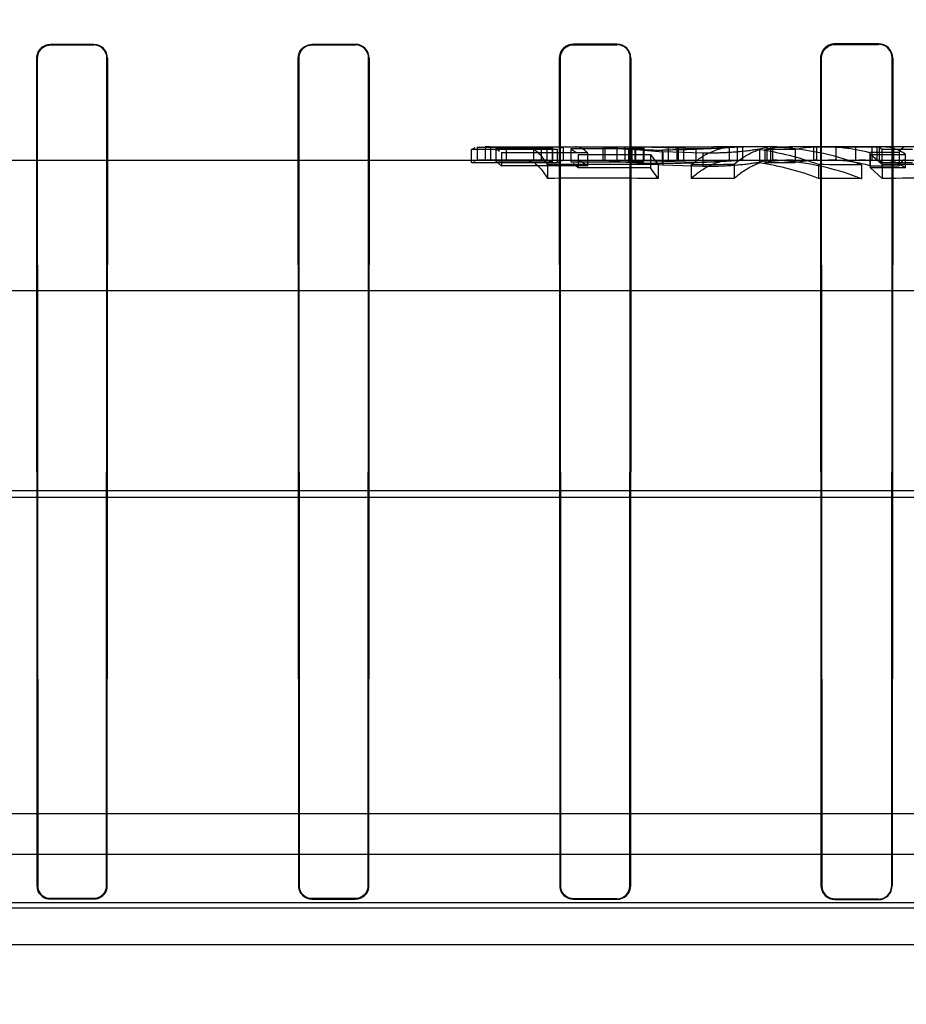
# Model space of a CAD drawing. Header units: millimetres. Extents: x 0 to 297, y 0 to 210.
# Tile 203 of 256: x 56.186 to 56.369, y 161.193 to 161.397. Entities that reach past the tile are written whole.
import ezdxf

# ---------------------------------------------------------------- set-up
doc = ezdxf.new("R2010")
doc.units = ezdxf.units.MM
doc.header["$LTSCALE"] = 16.335
doc.layers.get('0').update_dxf_attribs({"linetype": 'CONTINUOUS'})
for name, color, linetype in [('AXES_REF', 7, 'CONTINUOUS'), ('INTFCLR_1', 7, 'CONTINUOUS'), ('INTFCLR_144815', 7, 'CONTINUOUS'), ('INTFCLR_72935', 7, 'CONTINUOUS')]:
    doc.layers.add(name, color=color, linetype=linetype)

msp = doc.modelspace()

# ---------------------------------------------------------------- linework, layer by layer
at = {"color": 7, "linetype": 'Continuous'}
for radius in [8.7262453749, 8.7255, 8.6696226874]:
    msp.add_circle((57.5376079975, 154.4105885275), radius, dxfattribs=at)
msp.add_arc((57.5376079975, 154.4105885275), 8.64, 278.2771290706, 261.7228709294, dxfattribs=at)
at = {"layer": 'AXES_REF', "color": 9, "linetype": 'Continuous'}
msp.add_circle((57.5376079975, 154.4105885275), 7.9600610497, dxfattribs=at)
at = {"layer": 'INTFCLR_1', "color": 6, "linetype": 'Continuous'}
for p, q in [((56.2008563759, 161.3914515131), (56.1918563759, 161.3914497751)), ((56.2548563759, 161.3914742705), (56.2458563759, 161.3914689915)), ((56.3088563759, 161.3915189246), (56.2998563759, 161.3915098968)), ((56.3628563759, 161.3915873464), (56.3538563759, 161.3915741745)), ((56.3538563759, 161.391467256), (56.3628563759, 161.3914795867)), ((56.1918563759, 161.3913502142), (56.2008563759, 161.3913518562)), ((56.2458563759, 161.391368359), (56.2548563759, 161.3913733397)), ((56.2998563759, 161.3914069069), (56.3088563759, 161.3914154)), ((56.1891609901, 161.2176563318), (56.1890666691, 161.3886563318)), ((56.1892552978, 161.2176563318), (56.1891658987, 161.3886563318)), ((56.2035494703, 161.3886563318), (56.2034599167, 161.2176563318)), ((56.20364889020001, 161.3886563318), (56.2035543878, 161.2176563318)), ((56.24314385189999, 161.2176563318), (56.243048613, 161.3886563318)), ((56.243238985, 161.2176563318), (56.24314880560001, 161.3886563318)), ((56.2575719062, 161.3886563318), (56.2574812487, 161.2176563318)), ((56.2576726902, 161.3886563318), (56.2575768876, 161.2176563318)), ((56.2971063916, 161.2176563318), (56.29700903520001, 161.3886563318)), ((56.2972034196, 161.2176563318), (56.2971114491, 161.3886563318)), ((56.31161495, 161.3886563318), (56.3115221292, 161.2176563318)), ((56.3117184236, 161.3886563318), (56.3116200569, 161.2176563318)), ((56.3510472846, 161.2176563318), (56.3509463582, 161.3886563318)), ((56.3511474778, 161.2176563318), (56.3510525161, 161.3886563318)), ((56.3656802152, 161.3886563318), (56.36558393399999, 161.2176563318)), ((56.3657880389, 161.3886563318), (56.3656855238, 161.2176563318)), ((56.2008563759, 161.2150532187), (56.1918563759, 161.215054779)), ((56.1918563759, 161.2149604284), (56.2008563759, 161.2149587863)), ((56.2548563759, 161.2150328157), (56.2458563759, 161.2150375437)), ((56.2458563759, 161.2149422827), (56.2548563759, 161.2149373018)), ((56.3088563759, 161.2149929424), (56.2998563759, 161.215000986)), ((56.2998563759, 161.214903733), (56.3088563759, 161.2148952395)), ((56.3628563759, 161.2149322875), (56.3538563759, 161.2149439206)), ((56.3538563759, 161.2148433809), (56.3628563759, 161.2148310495))]:
    msp.add_line(p, q, dxfattribs=at)
at = {"layer": 'INTFCLR_1', "color": 9, "linetype": 'Continuous'}
for p, q in [((56.1918563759, 161.3914497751), (56.1918563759, 161.3913502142)), ((56.2008563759, 161.3913518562), (56.2008563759, 161.3914515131)), ((56.2458563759, 161.3914689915), (56.2458563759, 161.391368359)), ((56.2548563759, 161.3913733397), (56.2548563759, 161.3914742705)), ((56.2998563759, 161.3915098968), (56.2998563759, 161.3914069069)), ((56.3088563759, 161.3914154), (56.3088563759, 161.3915189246)), ((56.3538563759, 161.3915741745), (56.3538563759, 161.391467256)), ((56.3628563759, 161.3914795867), (56.3628563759, 161.3915873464)), ((56.1891658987, 161.3886563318), (56.1890666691, 161.3886563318)), ((56.20364889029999, 161.3886563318), (56.2035494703, 161.3886563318)), ((56.24314880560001, 161.3886563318), (56.243048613, 161.3886563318)), ((56.2576726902, 161.3886563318), (56.2575719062, 161.3886563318)), ((56.2971114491, 161.3886563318), (56.29700903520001, 161.3886563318)), ((56.3117184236, 161.3886563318), (56.31161495, 161.3886563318)), ((56.3510525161, 161.3886563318), (56.3509463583, 161.3886563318)), ((56.3657880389, 161.3886563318), (56.3656802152, 161.3886563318)), ((56.1891609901, 161.2176563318), (56.1892552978, 161.2176563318)), ((56.2034599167, 161.2176563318), (56.2035543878, 161.2176563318)), ((56.24314385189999, 161.2176563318), (56.243238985, 161.2176563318)), ((56.2574812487, 161.2176563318), (56.2575768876, 161.2176563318)), ((56.2971063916, 161.2176563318), (56.2972034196, 161.2176563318)), ((56.3115221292, 161.2176563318), (56.3116200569, 161.2176563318)), ((56.3510472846, 161.2176563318), (56.3511474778, 161.2176563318)), ((56.36558393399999, 161.2176563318), (56.3656855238, 161.2176563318)), ((56.1918563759, 161.215054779), (56.1918563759, 161.2149604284)), ((56.2008563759, 161.2149587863), (56.2008563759, 161.2150532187)), ((56.2458563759, 161.2150375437), (56.2458563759, 161.2149422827)), ((56.2548563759, 161.2149373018), (56.2548563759, 161.2150328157)), ((56.2998563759, 161.215000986), (56.2998563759, 161.214903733)), ((56.3088563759, 161.2148952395), (56.3088563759, 161.2149929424)), ((56.3538563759, 161.2149439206), (56.3538563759, 161.2148433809)), ((56.3628563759, 161.2148310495), (56.3628563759, 161.2149322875))]:
    msp.add_line(p, q, dxfattribs=at)
at = {"layer": 'INTFCLR_1', "color": 7, "linetype": 'Continuous'}
for points in [[(56.3538563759, 161.3915741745), (56.3537300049, 161.3915712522), (56.35360354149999, 161.3915628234), (56.353477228, 161.3915488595), (56.3533514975, 161.3915293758), (56.3532264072, 161.3915043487), (56.3531016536, 161.3914736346), (56.352977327, 161.391437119), (56.3528538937, 161.3913947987), (56.35273164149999, 161.3913466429)], [(56.35277370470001, 161.3912485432), (56.3528892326, 161.3912940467), (56.3530067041, 161.3913344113), (56.353125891, 161.3913695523), (56.3532468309, 161.3913994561), (56.3533690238, 161.3914239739), (56.35349140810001, 161.3914429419), (56.3536134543, 161.3914564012), (56.3537351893, 161.3914644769), (56.3538563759, 161.391467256)], [(56.29722619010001, 161.3897509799), (56.2971809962, 161.3896348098), (56.2971408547, 161.3895165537), (56.297105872, 161.3893964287), (56.2970760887, 161.3892744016), (56.29705167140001, 161.3891509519), (56.2970327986, 161.389027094), (56.2970194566, 161.388903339), (56.2970115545, 161.3887796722), (56.29700903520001, 161.3886563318)], [(56.2971114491, 161.3886563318), (56.2971139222, 161.3887760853), (56.2971216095, 161.3888955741), (56.2971344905, 161.3890145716), (56.2971524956, 161.3891326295), (56.2971756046, 161.3892497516), (56.2972039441, 161.3893663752), (56.2972376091, 161.3894824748), (56.2972765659, 161.3895975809), (56.2973208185, 161.3897114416)]]:
    msp.add_lwpolyline(points, dxfattribs=at)
at = {"layer": 'INTFCLR_1', "color": 6, "linetype": 'Continuous'}
for centre, radius, start, end in [((56.1918568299, 161.3886596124), 0.0027901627, 90.0093218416, 180.0673670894), ((56.2008570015, 161.3886596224), 0.0027918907, 359.9324683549, 90.0128377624), ((56.2548581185, 161.3886596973), 0.0028145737, 359.9314876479, 90.035473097), ((56.30885934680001, 161.3886598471), 0.0028590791, 359.9295530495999, 90.0595348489), ((56.3628607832, 161.3886600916), 0.002927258, 359.9264071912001, 90.08626454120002), ((56.36286034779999, 161.3886597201), 0.0028198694, 359.931152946, 90.08070293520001), ((56.200856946, 161.3886593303), 0.002692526, 359.9361930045, 90.012130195), ((56.25485796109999, 161.3886593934), 0.0027139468, 359.9353644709, 90.03346606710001), ((56.30885906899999, 161.3886595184), 0.0027558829, 359.9337483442, 90.05598890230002), ((56.24585779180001, 161.2176562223), 0.00271394, 179.9976890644, 269.9701086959), ((56.2998588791, 161.2176562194), 0.0027524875, 179.9976606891, 269.9478940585), ((56.3088588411, 161.2176562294), 0.0026632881, 269.9469665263, 0.002203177), ((56.353860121, 161.2176562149), 0.0028128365, 179.9976196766, 269.923714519), ((56.3628603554, 161.2176562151), 0.0028251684, 269.9192942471, 0.0023657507), ((56.3628599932, 161.2176562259), 0.0027239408, 269.9239134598, 0.0022276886)]:
    msp.add_arc(centre, radius, start, end, dxfattribs=at)
for points, knots in [([(56.243048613, 161.3886563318), (56.24304795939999, 161.3892065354), (56.2434634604, 161.3906675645), (56.24497901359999, 161.3914685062), (56.2458563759, 161.3914689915)], [0, 0, 0, 0, 0.3854139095, 1, 1, 1, 1]), ([(56.1891658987, 161.3886563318), (56.1891653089, 161.3891870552), (56.1895672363, 161.3905875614), (56.19101917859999, 161.391350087), (56.1918563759, 161.3913502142)], [0, 0, 0, 0, 0.3879783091, 1, 1, 1, 1]), ([(56.24314880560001, 161.3886563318), (56.2431482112, 161.3891862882), (56.2435483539, 161.3905949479), (56.24500982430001, 161.3913679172), (56.2458563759, 161.391368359)], [0, 0, 0, 0, 0.3850006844, 1, 1, 1, 1]), ([(56.2034599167, 161.2176563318), (56.2034599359, 161.217152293), (56.2030792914, 161.215800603), (56.2016743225, 161.2150530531), (56.2008563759, 161.2150532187)], [0, 0, 0, 0, 0.3812740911, 1, 1, 1, 1]), ([(56.2035543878, 161.2176563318), (56.2035544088, 161.2171340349), (56.2031599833, 161.2157333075), (56.201704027, 161.2149586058), (56.2008563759, 161.2149587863)], [0, 0, 0, 0, 0.3812530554, 1, 1, 1, 1]), ([(56.2458563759, 161.2150375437), (56.2453473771, 161.215037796), (56.2439878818, 161.215423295), (56.2432389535, 161.2168357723), (56.243238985, 161.2176563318)], [0, 0, 0, 0, 0.382833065, 1, 1, 1, 1]), ([(56.2575768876, 161.2176563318), (56.25757690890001, 161.2171321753), (56.2571816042, 161.2157204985), (56.2557131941, 161.2149368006), (56.2548563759, 161.2149373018)], [0, 0, 0, 0, 0.3795554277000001, 1, 1, 1, 1]), ([(56.2574812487, 161.2176563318), (56.25748126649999, 161.2171965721), (56.2571451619, 161.2158450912), (56.2557249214, 161.2150323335), (56.2548563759, 161.2150328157)], [0, 0, 0, 0, 0.3461250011, 1, 1, 1, 1]), ([(56.2998563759, 161.215000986), (56.29933644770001, 161.2150014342), (56.2979575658, 161.215396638), (56.2972033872, 161.2168281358), (56.2972034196, 161.2176563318)], [0, 0, 0, 0, 0.3856679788, 1, 1, 1, 1]), ([(56.3116200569, 161.2176563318), (56.31162007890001, 161.2171289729), (56.311223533, 161.2156962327), (56.3097312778, 161.2148943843), (56.3088563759, 161.2148952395)], [0, 0, 0, 0, 0.376077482, 1, 1, 1, 1]), ([(56.3538563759, 161.2149439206), (56.353318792, 161.2149445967), (56.3519093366, 161.2153553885), (56.351147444, 161.2168166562), (56.3511474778, 161.2176563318)], [0, 0, 0, 0, 0.3903289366, 1, 1, 1, 1])]:
    msp.add_open_spline(points, degree=3, knots=knots, dxfattribs=at)
at = {"layer": 'INTFCLR_1', "color": 7, "linetype": 'Continuous'}
for points, knots in [([(56.2970090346, 161.3886563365), (56.2970083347, 161.3892068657), (56.2974227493, 161.3906860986), (56.2989596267, 161.3915109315), (56.2998563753, 161.3915099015)], [0, 0, 0, 0, 0.3803894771, 1, 1, 1, 1]), ([(56.2998563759, 161.3915098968), (56.2993400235, 161.3915093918), (56.2982175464, 161.3911990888), (56.2974503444, 161.3902918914), (56.29722619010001, 161.3897509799)], [0, 0, 0, 0, 0.4686149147, 1, 1, 1, 1]), ([(56.3509463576, 161.3886563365), (56.3509455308, 161.3892081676), (56.3513582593, 161.3907177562), (56.3529296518, 161.3915748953), (56.3538563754, 161.3915741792)], [0, 0, 0, 0, 0.373223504, 1, 1, 1, 1]), ([(56.3510525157, 161.388656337), (56.3510517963, 161.3891892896), (56.3514507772, 161.3906440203), (56.3529647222, 161.391467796), (56.3538563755, 161.3914672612)], [0, 0, 0, 0, 0.3741054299, 1, 1, 1, 1]), ([(56.2971114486, 161.388656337), (56.297110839, 161.3891871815), (56.2975105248, 161.3906131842), (56.29899207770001, 161.3914077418), (56.2998563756, 161.3914069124)], [0, 0, 0, 0, 0.380494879, 1, 1, 1, 1]), ([(56.2973208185, 161.3897114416), (56.2975301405, 161.3902165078), (56.298256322, 161.3910941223), (56.2993407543, 161.391406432), (56.2998563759, 161.3914069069)], [0, 0, 0, 0, 0.5146385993, 1, 1, 1, 1]), ([(56.35273164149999, 161.3913466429), (56.3522263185, 161.3911342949), (56.3512957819, 161.3903848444), (56.3509456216, 161.3892325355), (56.3509463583, 161.3886563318)], [0, 0, 0, 0, 0.4875137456, 1, 1, 1, 1]), ([(56.3510525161, 161.3886563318), (56.3510518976, 161.3891730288), (56.3513606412, 161.3902784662), (56.35225108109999, 161.3910292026), (56.35277370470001, 161.3912485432)], [0, 0, 0, 0, 0.4768856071, 1, 1, 1, 1]), ([(56.1918563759, 161.2149604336), (56.1913341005, 161.2149607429), (56.18993484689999, 161.215355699), (56.1891611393, 161.2168098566), (56.18916099, 161.2176563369)], [0, 0, 0, 0, 0.3815695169, 1, 1, 1, 1]), ([(56.1918563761, 161.2150547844), (56.1913523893, 161.2150550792), (56.1900020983, 161.2154361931), (56.1892554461, 161.2168394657), (56.18925529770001, 161.2176563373)], [0, 0, 0, 0, 0.3815601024, 1, 1, 1, 1])]:
    msp.add_open_spline(points, degree=3, knots=knots, dxfattribs=at)
for points in [[(56.1891609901, 161.2176563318), (56.1891609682, 161.2171347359), (56.189246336, 161.2165277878), (56.1896150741, 161.216158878)], [(56.1900167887, 161.2158171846), (56.1896611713, 161.2161729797), (56.1893053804, 161.2166450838), (56.1893054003, 161.2171481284)], [(56.1899501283, 161.2157504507), (56.19033574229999, 161.2153646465), (56.1908582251, 161.2149988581), (56.19140370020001, 161.2149987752)], [(56.1918563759, 161.215054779), (56.1913622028, 161.2150548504), (56.1907847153, 161.215127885), (56.1904353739, 161.2154774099)]]:
    msp.add_open_spline(points, degree=3, dxfattribs=at)
at = {"layer": 'INTFCLR_144815', "color": 6, "linetype": 'Continuous'}
for p, q in [((56.2788439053, 161.3697853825), (56.2796088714, 161.3701509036)), ((56.2788439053, 161.3670577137), (56.2788439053, 161.3697770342)), ((56.2966078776, 161.3697770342), (56.2788439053, 161.3697770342)), ((56.2799925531, 161.3702465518), (56.2799925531, 161.3675449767)), ((56.2799925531, 161.3702465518), (56.291605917, 161.3702465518)), ((56.2816153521, 161.3702885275), (56.2816153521, 161.3675885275)), ((56.2825297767, 161.3702885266), (56.2816153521, 161.3702885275)), ((56.2825297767, 161.3702885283), (56.2827372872, 161.3702801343)), ((56.2827372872, 161.3702806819), (56.2827372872, 161.3675803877)), ((56.2827372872, 161.3702806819), (56.2943506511, 161.3702806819)), ((56.295465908, 161.3699554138), (56.2838525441, 161.3699554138)), ((56.2838525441, 161.3699496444), (56.2838525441, 161.367236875)), ((56.2838525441, 161.3699496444), (56.28461533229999, 161.3694398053)), ((56.2849945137, 161.3691113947), (56.2849945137, 161.3663665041)), ((56.2849945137, 161.3691113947), (56.3027584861, 161.3691113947)), ((56.2860720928, 161.3675885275), (56.2860720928, 161.3702885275)), ((56.291605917, 161.3702452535), (56.2920793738, 161.3702885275)), ((56.291605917, 161.3702452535), (56.291605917, 161.3675436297)), ((56.293228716, 161.3702885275), (56.293228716, 161.3675885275)), ((56.2943506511, 161.3702812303), (56.2943506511, 161.3675809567)), ((56.2943506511, 161.3702812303), (56.2950947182, 161.370118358)), ((56.295465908, 161.3699554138), (56.295465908, 161.3672428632)), ((56.2955598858, 161.3702885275), (56.2955598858, 161.3675885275)), ((56.2966078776, 161.367062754), (56.2966078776, 161.3697818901)), ((56.2982209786, 161.3702885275), (56.2971442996, 161.3700632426)), ((56.29777513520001, 161.3702885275), (56.29777513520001, 161.3675885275)), ((56.299320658, 161.3699303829), (56.299320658, 161.3672168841)), ((56.299320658, 161.3699303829), (56.3003365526, 161.3692414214)), ((56.3142521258, 161.3699281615), (56.299320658, 161.3699281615)), ((56.3027584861, 161.3691042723), (56.3027584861, 161.3663591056)), ((56.3060381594, 161.3675885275), (56.3060381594, 161.3702885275)), ((56.30641213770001, 161.3675885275), (56.30641213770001, 161.3702885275)), ((56.3089114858, 161.3675885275), (56.3089114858, 161.3702885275)), ((56.3104913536, 161.3702885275), (56.3104913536, 161.3675885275)), ((56.311220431, 161.3698788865), (56.311220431, 161.3671634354)), ((56.311220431, 161.3698788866), (56.3183460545, 161.3692623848)), ((56.3119082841, 161.3702885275), (56.3119082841, 161.3675885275)), ((56.3125846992, 161.3702885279), (56.3194546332, 161.3701962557)), ((56.3125868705, 161.3675885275), (56.3125868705, 161.3702885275)), ((56.312706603, 161.3702885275), (56.312706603, 161.3675885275)), ((56.31278100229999, 161.3702885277), (56.3288494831, 161.3702885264)), ((56.31278100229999, 161.3702885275), (56.3137626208, 161.3701239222)), ((56.3142521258, 161.3699281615), (56.3142521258, 161.3672145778)), ((56.325111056, 161.3698893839), (56.3145060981, 161.3702144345)), ((56.3145060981, 161.3675116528), (56.3145060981, 161.3702144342)), ((56.3265869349, 161.3689874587), (56.3183460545, 161.3692623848)), ((56.3183460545, 161.3692623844), (56.3183460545, 161.366523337)), ((56.3288494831, 161.3702885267), (56.3194546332, 161.3701962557)), ((56.3194546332, 161.3701962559), (56.3194546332, 161.3674927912)), ((56.3212443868, 161.3702885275), (56.3212443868, 161.3675885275)), ((56.321516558, 161.3702885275), (56.321516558, 161.3675885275)), ((56.3226267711, 161.3702885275), (56.3226267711, 161.3675885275)), ((56.325111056, 161.3698893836), (56.325111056, 161.3671743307)), ((56.33211197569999, 161.370253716), (56.3307623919, 161.3702846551)), ((56.33211197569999, 161.36755241), (56.33211197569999, 161.370253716)), ((56.3336791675, 161.3702885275), (56.3336791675, 161.3675885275)), ((56.3347737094, 161.3702885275), (56.3347737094, 161.3675885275)), ((56.3383004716, 161.3698352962), (56.3382854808, 161.3669883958)), ((56.3403350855, 161.3702885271), (56.3383004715, 161.3698352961)), ((56.3393880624, 161.3697816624), (56.3393880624, 161.3670625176)), ((56.3456455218, 161.3697745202), (56.3393880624, 161.3697745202)), ((56.3398564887, 161.3675885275), (56.3398564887, 161.3702885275)), ((56.3405865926, 161.3702885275), (56.3405865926, 161.3675885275)), ((56.3409901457, 161.3702535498), (56.3409901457, 161.3675522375)), ((56.3418725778, 161.3702885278), (56.3451349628, 161.3702885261)), ((56.3456455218, 161.3697745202), (56.3456455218, 161.3670551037)), ((56.3494647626, 161.3702885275), (56.3494647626, 161.3675885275)), ((56.362968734, 161.370260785), (56.3500731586, 161.370260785)), ((56.3500731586, 161.3702606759), (56.3500731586, 161.3675596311)), ((56.3540867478, 161.3675885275), (56.3540867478, 161.3702885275)), ((56.3581044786, 161.3702885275), (56.3581044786, 161.3675885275)), ((56.3610454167, 161.3691539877), (56.3610454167, 161.3664107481)), ((56.3671492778, 161.3691539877), (56.3610454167, 161.3691539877)), ((56.3618944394, 161.3702885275), (56.3615396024, 161.370170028)), ((56.3615396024, 161.3674655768), (56.3615396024, 161.370170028)), ((56.3624945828, 161.3702885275), (56.3624945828, 161.3675885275)), ((56.3635964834, 161.3697691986), (56.362968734, 161.370260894)), ((56.362968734, 161.370260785), (56.362968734, 161.3675597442)), ((56.3635964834, 161.3670577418), (56.3635964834, 161.3697770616)), ((56.3698472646, 161.3697770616), (56.3635964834, 161.3697770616)), ((56.36595230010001, 161.3702885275), (56.36595230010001, 161.3675885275)), ((56.3671492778, 161.3691533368), (56.3671492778, 161.366410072)), ((56.2788439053, 161.3670577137), (56.2966078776, 161.3670577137)), ((56.2799925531, 161.3675463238), (56.2792259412, 161.3672857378)), ((56.291605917, 161.3675449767), (56.2799925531, 161.3675449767)), ((56.2827372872, 161.3675798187), (56.2825297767, 161.3675885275)), ((56.2943506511, 161.3675803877), (56.2827372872, 161.3675803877)), ((56.2838525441, 161.3672428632), (56.295465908, 161.3672428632)), ((56.2920793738, 161.3675885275), (56.291605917, 161.3675436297)), ((56.295465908, 161.3672442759), (56.29472299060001, 161.3675242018)), ((56.2966078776, 161.367062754), (56.29768185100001, 161.3675299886)), ((56.299320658, 161.3672145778), (56.3142521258, 161.3672145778)), ((56.3008404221, 161.3687580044), (56.3008404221, 161.3659993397)), ((56.3008404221, 161.3687580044), (56.31577189, 161.3687580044)), ((56.3183460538, 161.366523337), (56.3112204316, 161.3671634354)), ((56.3194546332, 161.3674927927), (56.3125846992, 161.367588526)), ((56.3142521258, 161.367204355), (56.3132723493, 161.367545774)), ((56.3145060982, 161.3675116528), (56.3251110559, 161.3671743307)), ((56.31577189, 161.3687377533), (56.31577189, 161.365978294)), ((56.31577189, 161.3687377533), (56.3173431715, 161.3666291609)), ((56.3194546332, 161.3674927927), (56.3288494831, 161.3675885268)), ((56.3300870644, 161.3675885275), (56.3314381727, 161.3675724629)), ((56.3403350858, 161.3675885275), (56.3383004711, 161.3671181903)), ((56.3393880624, 161.3670551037), (56.3456455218, 161.3670551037)), ((56.3500731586, 161.3675597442), (56.362968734, 161.3675597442)), ((56.3612384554, 161.3687633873), (56.3684508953, 161.3687633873)), ((56.3612384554, 161.3659942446), (56.3612384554, 161.3687531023)), ((56.3636340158, 161.3666379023), (56.3612384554, 161.3687531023)), ((56.3615396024, 161.3674655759), (56.3618944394, 161.3675885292)), ((56.362968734, 161.3675598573), (56.3635964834, 161.3670495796)), ((56.3635964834, 161.3670577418), (56.3698472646, 161.3670577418)), ((56.3684508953, 161.3660049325), (56.3684508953, 161.3687633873)), ((56.2849945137, 161.3663537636), (56.2842347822, 161.3670018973)), ((56.3027584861, 161.3663665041), (56.2849945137, 161.3663665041)), ((56.2945037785, 161.3666420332), (56.2945037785, 161.3637978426)), ((56.3008404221, 161.3660040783), (56.2998302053, 161.366905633)), ((56.31577189, 161.3659993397), (56.3008404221, 161.3659993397)), ((56.3173431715, 161.3637844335), (56.31577189, 161.365978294)), ((56.3173431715, 161.3666291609), (56.3173431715, 161.3637844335)), ((56.3265869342, 161.3662377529), (56.3183460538, 161.366523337)), ((56.3241697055, 161.3665906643), (56.3241697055, 161.3637443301)), ((56.3330478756, 161.3666453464), (56.3330478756, 161.3638012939)), ((56.3504865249, 161.366640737), (56.3504865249, 161.3637964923)), ((56.359364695, 161.3665769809), (56.359364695, 161.3637300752)), ((56.3610454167, 161.3664107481), (56.3671492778, 161.3664107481)), ((56.3684508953, 161.3660049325), (56.3612384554, 161.3660049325)), ((56.3612384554, 161.3659942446), (56.3636340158, 161.3637935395)), ((56.3636340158, 161.3666379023), (56.3636340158, 161.3637935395)), ((55.6612719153, 161.2325885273), (56.6116854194, 161.2325885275))]:
    msp.add_line(p, q, dxfattribs=at)
at = {"layer": 'INTFCLR_144815', "color": 9, "linetype": 'Continuous'}
for p, q in [((56.2825297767, 161.3702885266), (56.31278100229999, 161.3702885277)), ((56.3182859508, 161.3669260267), (56.3182859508, 161.3696501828)), ((56.3418725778, 161.3702885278), (56.3288494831, 161.3702885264)), ((56.3718178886, 161.3702885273), (56.3451349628, 161.3702885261)), ((55.8571561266, 161.3675885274), (56.7060655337, 161.3675885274)), ((56.3265869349, 161.3689874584), (56.3265869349, 161.3662377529)), ((56.6528387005, 161.3405885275), (55.5902028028, 161.3405885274)), ((55.4907648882, 161.2993567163), (56.7643059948, 161.2993567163)), ((55.5504987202, 161.2979436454), (56.6860337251, 161.2979436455)), ((55.7554382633, 161.2242167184), (56.583274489, 161.2242167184)), ((56.4283101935, 161.2130558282), (55.9104025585, 161.2130558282)), ((55.9184468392, 161.2142018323), (56.4202661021, 161.2142059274)), ((55.4197597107, 161.2055885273), (56.8759939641, 161.2055885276))]:
    msp.add_line(p, q, dxfattribs=at)
at = {"layer": 'INTFCLR_144815', "color": 6, "linetype": 'Continuous'}
for centre, radius, start, end in [((56.316927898, 161.330245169), 0.0400425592, 93.467401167, 98.1945631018), ((56.3300355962, 161.3111362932), 0.0591520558, 69.77339260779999, 81.9828780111), ((56.3451425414, 161.3373769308), 0.032911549, 90.01319346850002, 100.0696930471), ((56.3418730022, 161.3591291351), 0.0111593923, 90.00217915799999, 94.53760045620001), ((56.3389845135, 161.3124822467), 0.0578061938, 69.3561084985, 88.011674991), ((56.3514399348, 161.3378807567), 0.0324088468, 92.41705517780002, 100.2993594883), ((56.3587734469, 161.3379446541), 0.0323438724, 85.09388193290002, 90.0000070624), ((56.31693141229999, 161.328951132), 0.0386367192, 93.5989519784, 98.5001676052), ((56.34515495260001, 161.335721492), 0.0318672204, 90.0359408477, 100.4260586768), ((56.3418730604, 161.3568299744), 0.0107585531, 90.0025705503, 94.70734686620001), ((56.338976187, 161.3118066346), 0.05578228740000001, 68.5618106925, 87.9309368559), ((56.3514288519, 161.3364366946), 0.0311524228, 92.4941874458, 100.698775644), ((56.35877246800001, 161.3363893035), 0.0311992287, 84.91161375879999, 89.99820966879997), ((56.3047782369, 159.3337928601), 2.0328751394, 89.64586004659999, 90.28958276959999), ((56.3406290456, 159.4148984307), 1.9517616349, 90.22255286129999, 90.48318497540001), ((56.3300181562, 161.3104752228), 0.05711475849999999, 68.9997648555, 81.6772240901), ((56.3409438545, 159.4194961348), 1.9471679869, 89.45795526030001, 89.71920402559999), ((56.374343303, 159.4400489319), 1.9266187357, 89.65024009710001, 90.31848549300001), ((56.3047787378, 159.4131855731), 1.950639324, 89.63094458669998, 90.30180593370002), ((56.34065849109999, 159.4856312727), 1.878185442, 90.2321694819, 90.5030120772), ((56.3409861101, 159.5003131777), 1.8635075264, 89.4349191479, 89.7078970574), ((56.37434349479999, 159.5151493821), 1.8486751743, 89.6354993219, 90.331919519)]:
    msp.add_arc(centre, radius, start, end, dxfattribs=at)
for points, knots in [([(56.2945037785, 161.3666420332), (56.294225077, 161.3670997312), (56.2936762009, 161.3679179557), (56.292773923, 161.3689561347), (56.2918614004, 161.3697084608), (56.29091940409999, 161.3701786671), (56.2902623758, 161.3702885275), (56.2899489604, 161.3702885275)], [0, 0, 0, 0, 0.2646885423, 0.4855285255, 0.6772668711, 0.8451925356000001, 1, 1, 1, 1]), ([(56.3027584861, 161.3691042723), (56.3025080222, 161.3693473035), (56.3020023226, 161.3697676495), (56.3011614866, 161.3701901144), (56.30057615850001, 161.3702885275), (56.3002978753, 161.3702885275)], [0, 0, 0, 0, 0.3748445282, 0.7011033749, 1, 1, 1, 1]), ([(56.3058899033, 161.3702885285), (56.3062243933, 161.3702885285), (56.3067990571, 161.3702331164), (56.307665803, 161.3701512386), (56.3085481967, 161.3700653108), (56.3095858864, 161.3699736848), (56.3107645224, 161.3698822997), (56.31203509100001, 161.3698032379), (56.3134038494, 161.3697376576), (56.31487095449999, 161.3696896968), (56.31651615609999, 161.3696562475), (56.3176675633, 161.3696513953), (56.3182859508, 161.3696501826)], [0, 0, 0, 0, 0.0808065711, 0.1391453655, 0.2104255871, 0.2949528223, 0.3908138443, 0.496005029, 0.6024811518, 0.7218478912, 0.8506087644, 1, 1, 1, 1]), ([(56.3361846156, 161.3702885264), (56.33580104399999, 161.3702885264), (56.3350158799, 161.3702767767), (56.3338105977, 161.3702347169), (56.3325509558, 161.3701756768), (56.3312298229, 161.3701051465), (56.32982656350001, 161.3700261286), (56.32830326, 161.3699432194), (56.3266853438, 161.3698595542), (56.3250028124, 161.3697855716), (56.3233372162, 161.3697245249), (56.3216599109, 161.3696827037), (56.3199848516, 161.3696539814), (56.318850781, 161.3696510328), (56.3182859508, 161.3696501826)], [0, 0, 0, 0, 0.0642405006, 0.1314974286, 0.2019770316, 0.2754337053, 0.3530750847, 0.437366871, 0.5309339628, 0.6244038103, 0.7194269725, 0.8100698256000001, 0.9054022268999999, 1, 1, 1, 1]), ([(56.3241697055, 161.3665906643), (56.3247798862, 161.3671195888), (56.3260214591, 161.368076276), (56.3280044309, 161.3692010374), (56.33003460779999, 161.3699529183), (56.33142278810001, 161.3701985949), (56.33211197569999, 161.370253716)], [0, 0, 0, 0, 0.2725716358, 0.5273624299, 0.7666263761, 1, 1, 1, 1]), ([(56.3339964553, 161.3702885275), (56.33373127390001, 161.3702885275), (56.3330788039, 161.3702024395), (56.3321659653, 161.3701415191), (56.3312319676, 161.3700706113), (56.3303608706, 161.3700186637), (56.3293904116, 161.3699696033), (56.328330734, 161.3699323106), (56.327256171, 161.3699070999), (56.3261775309, 161.3698914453), (56.32547363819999, 161.3698901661), (56.325111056, 161.3698893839)], [0, 0, 0, 0, 0.08941014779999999, 0.2211202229, 0.308675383, 0.4051787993, 0.5153482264, 0.6362886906, 0.7626745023, 0.8777492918, 1, 1, 1, 1]), ([(56.3383004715, 161.3698352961), (56.3379606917, 161.3697790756), (56.3372670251, 161.3696634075), (56.3361487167, 161.3695068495), (56.334901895, 161.3693618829), (56.3335592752, 161.3692381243), (56.3323970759, 161.3691537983), (56.33143953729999, 161.3691008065), (56.3306447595, 161.3690633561), (56.3297774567, 161.3690320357), (56.32882176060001, 161.3690088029), (56.3277494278, 161.3689908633), (56.3269919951, 161.3689884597), (56.3265869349, 161.3689874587)], [0, 0, 0, 0, 0.0878677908, 0.179411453, 0.2880676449, 0.4080867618, 0.5233828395, 0.5853406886, 0.6527565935, 0.7263794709, 0.8067569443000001, 0.8966553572, 1, 1, 1, 1]), ([(56.3382854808, 161.3697102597), (56.3376764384, 161.3695107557), (56.3364539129, 161.3690014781), (56.3346982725, 161.36796334), (56.3335915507, 161.3671107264), (56.3330478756, 161.3666453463)], [0, 0, 0, 0, 0.3150314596, 0.6482155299, 1, 1, 1, 1]), ([(56.3525140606, 161.3702885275), (56.353461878, 161.3702885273), (56.3553721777, 161.3702046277), (56.3582266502, 161.3698256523), (56.3601114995, 161.369405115), (56.3610454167, 161.3691546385)], [0, 0, 0, 0, 0.3295454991, 0.6638117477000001, 1, 1, 1, 1]), ([(56.3684508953, 161.3687698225), (56.3679822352, 161.3690908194), (56.36702922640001, 161.3696424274), (56.3655087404, 161.3701693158), (56.36447449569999, 161.3702885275), (56.36397021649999, 161.3702885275)], [0, 0, 0, 0, 0.3552943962, 0.6845921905, 1, 1, 1, 1]), ([(56.3671492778, 161.3691533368), (56.3672509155, 161.3693720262), (56.3674795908, 161.3698239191), (56.3679229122, 161.3702885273), (56.3682133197, 161.3702885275)], [0, 0, 0, 0, 0.4536709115, 1, 1, 1, 1]), ([(56.2899489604, 161.3675885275), (56.290264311, 161.3675885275), (56.2909258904, 161.3674726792), (56.2918708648, 161.3669802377), (56.2927884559, 161.3661913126), (56.2936866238, 161.3651110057), (56.29423106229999, 161.3642643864), (56.2945037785, 161.3637978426)], [0, 0, 0, 0, 0.1532186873, 0.3195712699, 0.5119813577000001, 0.7374347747, 1, 1, 1, 1]), ([(56.3002978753, 161.3675885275), (56.30057696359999, 161.3675885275), (56.30116482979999, 161.3674861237), (56.302006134, 161.3670459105), (56.3025087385, 161.3666108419), (56.3027584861, 161.3663591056)], [0, 0, 0, 0, 0.2972433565, 0.6223269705, 1, 1, 1, 1]), ([(56.305889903, 161.3675885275), (56.30621249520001, 161.3675885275), (56.30703891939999, 161.367508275), (56.3081779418, 161.3673930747), (56.30936981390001, 161.3672805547), (56.3104629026, 161.3671904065), (56.3116824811, 161.3671054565), (56.3130478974, 161.3670324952), (56.3145820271, 161.3669740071), (56.3163534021, 161.3669341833), (56.3176065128, 161.3669274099), (56.3182859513, 161.3669260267)], [0, 0, 0, 0, 0.0779215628, 0.2001269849, 0.2767525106, 0.3670487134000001, 0.4650615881, 0.5720392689, 0.6973201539, 0.8358825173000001, 1, 1, 1, 1]), ([(56.3182859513, 161.3669260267), (56.3189684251, 161.3669270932), (56.3202759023, 161.3669324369), (56.32215319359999, 161.3669703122), (56.3239212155, 161.3670238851), (56.3256175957, 161.3670924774), (56.32730301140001, 161.3671758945), (56.3289373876, 161.3672651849), (56.3305282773, 161.3673574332), (56.3320383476, 161.3674441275), (56.3334914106, 161.3675188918), (56.33486286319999, 161.3675731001), (56.3357564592, 161.3675885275), (56.336184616, 161.3675885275)], [0, 0, 0, 0, 0.1142940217, 0.2189579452, 0.3144436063, 0.4105168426, 0.5032777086, 0.5970434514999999, 0.6846332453, 0.7701514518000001, 0.8503511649, 0.9282965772, 1, 1, 1, 1]), ([(56.33211197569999, 161.36755241), (56.3317667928, 161.367523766), (56.3310752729, 161.3674319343), (56.3300489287, 161.3671934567), (56.329032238, 161.3668554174), (56.3280270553, 161.3664196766), (56.3270349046, 161.3658883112), (56.3260571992, 161.3652635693), (56.3250952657, 161.3645478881), (56.3244762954, 161.364021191), (56.3241697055, 161.3637443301)], [0, 0, 0, 0, 0.1158968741, 0.2329809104, 0.3520699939, 0.4739020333, 0.5991191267, 0.7282635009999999, 0.8617756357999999, 1, 1, 1, 1]), ([(56.3251110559, 161.3671743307), (56.3255165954, 161.3671752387), (56.32631433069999, 161.3671769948), (56.3274711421, 161.3671971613), (56.3285227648, 161.3672251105), (56.3294612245, 161.3672615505), (56.3303076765, 161.3673058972), (56.3311023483, 161.3673536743), (56.331861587, 161.3674119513), (56.3328205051, 161.3674794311), (56.3335284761, 161.3675885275), (56.3339964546, 161.3675885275)], [0, 0, 0, 0, 0.1367199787, 0.2689353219, 0.390043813, 0.4913739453, 0.5855468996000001, 0.6757939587, 0.7597646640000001, 0.842230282, 1, 1, 1, 1]), ([(56.3383004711, 161.3671181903), (56.33799012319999, 161.3670648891), (56.3373333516, 161.3669503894), (56.3362927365, 161.3667973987), (56.3351340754, 161.3666532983), (56.33392164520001, 161.366530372), (56.3326270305, 161.3664243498), (56.331495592, 161.3663571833), (56.33048316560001, 161.3663098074), (56.3296330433, 161.3662798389), (56.32871282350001, 161.3662578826), (56.3276909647, 161.366240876), (56.3269714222, 161.3662387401), (56.3265869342, 161.3662377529)], [0, 0, 0, 0, 0.08031529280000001, 0.170032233, 0.268236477, 0.3780942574, 0.4808307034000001, 0.5995209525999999, 0.6671607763, 0.7393372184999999, 0.8164789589, 0.9019334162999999, 1, 1, 1, 1]), ([(56.3610454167, 161.3664114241), (56.3604872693, 161.3665669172), (56.3593651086, 161.3668480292), (56.3576648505, 161.3671780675), (56.35595439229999, 161.3674146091), (56.3542363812, 161.3675568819), (56.3530880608, 161.3675885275), (56.3525140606, 161.3675885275)], [0, 0, 0, 0, 0.2012328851, 0.4015582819, 0.6012628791, 0.8006431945, 1, 1, 1, 1]), ([(56.36397021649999, 161.3675885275), (56.3644756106, 161.3675885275), (56.36551249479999, 161.3674640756), (56.3670342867, 161.3669155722), (56.367983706, 161.3663441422), (56.3684508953, 161.3660116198)], [0, 0, 0, 0, 0.3145739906, 0.6430700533, 1, 1, 1, 1]), ([(56.3682133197, 161.3675885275), (56.36792892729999, 161.3675885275), (56.3674801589, 161.3671100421), (56.367254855, 161.3666460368), (56.3671492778, 161.366410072)], [0, 0, 0, 0, 0.523839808, 1, 1, 1, 1]), ([(56.3330478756, 161.3638012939), (56.3334174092, 161.3641307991), (56.3341272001, 161.3647198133), (56.3351811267, 161.3654665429), (56.3361792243, 161.3660673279), (56.3371951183, 161.3665772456), (56.3379088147, 161.3668603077), (56.3382854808, 161.3669883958)], [0, 0, 0, 0, 0.2407091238, 0.4479075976, 0.6274068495, 0.8065744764, 1, 1, 1, 1])]:
    msp.add_open_spline(points, degree=3, knots=knots, dxfattribs=at)
at = {"layer": 'INTFCLR_72935', "color": 6, "linetype": 'Continuous'}
for p, q in [((56.1918563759, 161.3914497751), (56.2008563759, 161.3914515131)), ((56.2458563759, 161.3914689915), (56.2548563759, 161.3914742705)), ((56.2998563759, 161.3915098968), (56.3088563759, 161.3915189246)), ((56.3538563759, 161.3915741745), (56.3628563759, 161.3915873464)), ((56.3628563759, 161.3914795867), (56.3538563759, 161.391467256)), ((56.2008563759, 161.3913518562), (56.1918563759, 161.3913502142)), ((56.2548563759, 161.3913733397), (56.2458563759, 161.391368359)), ((56.3088563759, 161.3914154), (56.2998563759, 161.3914069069)), ((56.1891609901, 161.2176563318), (56.1890666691, 161.3886563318)), ((56.1891658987, 161.3886563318), (56.1892552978, 161.2176563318)), ((56.2034599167, 161.2176563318), (56.2035494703, 161.3886563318)), ((56.20364889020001, 161.3886563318), (56.2035543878, 161.2176563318)), ((56.24314385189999, 161.2176563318), (56.243048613, 161.3886563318)), ((56.24314880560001, 161.3886563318), (56.243238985, 161.2176563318)), ((56.2574812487, 161.2176563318), (56.2575719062, 161.3886563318)), ((56.2576726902, 161.3886563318), (56.2575768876, 161.2176563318)), ((56.2971063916, 161.2176563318), (56.29700903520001, 161.3886563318)), ((56.2971114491, 161.3886563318), (56.2972034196, 161.2176563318)), ((56.3115221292, 161.2176563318), (56.31161495, 161.3886563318)), ((56.3117184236, 161.3886563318), (56.3116200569, 161.2176563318)), ((56.3510472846, 161.2176563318), (56.3509463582, 161.3886563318)), ((56.3510525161, 161.3886563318), (56.3511474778, 161.2176563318)), ((56.36558393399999, 161.2176563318), (56.3656802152, 161.3886563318)), ((56.3657880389, 161.3886563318), (56.3656855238, 161.2176563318)), ((56.1918563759, 161.215054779), (56.2008563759, 161.2150532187)), ((56.2008563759, 161.2149587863), (56.1918563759, 161.2149604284)), ((56.2458563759, 161.2150375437), (56.2548563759, 161.2150328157)), ((56.2548563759, 161.2149373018), (56.2458563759, 161.2149422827)), ((56.2998563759, 161.215000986), (56.3088563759, 161.2149929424)), ((56.3088563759, 161.2148952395), (56.2998563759, 161.214903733)), ((56.3538563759, 161.2149439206), (56.3628563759, 161.2149322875)), ((56.3628563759, 161.2148310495), (56.3538563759, 161.2148433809))]:
    msp.add_line(p, q, dxfattribs=at)
at = {"layer": 'INTFCLR_72935', "color": 9, "linetype": 'Continuous'}
for p, q in [((56.1918563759, 161.3913502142), (56.1918563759, 161.3914497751)), ((56.2008563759, 161.3914515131), (56.2008563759, 161.3913518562)), ((56.2458563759, 161.391368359), (56.2458563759, 161.3914689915)), ((56.2548563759, 161.3914742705), (56.2548563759, 161.3913733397)), ((56.2998563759, 161.3914069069), (56.2998563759, 161.3915098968)), ((56.3088563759, 161.3915189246), (56.3088563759, 161.3914154)), ((56.3538563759, 161.391467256), (56.3538563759, 161.3915741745)), ((56.3628563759, 161.3915873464), (56.3628563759, 161.3914795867)), ((56.1890666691, 161.3886563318), (56.1891658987, 161.3886563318)), ((56.2035494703, 161.3886563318), (56.20364889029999, 161.3886563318)), ((56.243048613, 161.3886563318), (56.24314880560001, 161.3886563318)), ((56.2575719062, 161.3886563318), (56.2576726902, 161.3886563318)), ((56.29700903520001, 161.3886563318), (56.2971114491, 161.3886563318)), ((56.31161495, 161.3886563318), (56.3117184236, 161.3886563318)), ((56.3509463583, 161.3886563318), (56.3510525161, 161.3886563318)), ((56.3656802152, 161.3886563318), (56.3657880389, 161.3886563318)), ((56.1892552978, 161.2176563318), (56.1891609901, 161.2176563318)), ((56.2035543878, 161.2176563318), (56.2034599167, 161.2176563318)), ((56.243238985, 161.2176563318), (56.24314385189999, 161.2176563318)), ((56.2575768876, 161.2176563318), (56.2574812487, 161.2176563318)), ((56.2972034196, 161.2176563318), (56.2971063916, 161.2176563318)), ((56.3116200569, 161.2176563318), (56.3115221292, 161.2176563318)), ((56.3511474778, 161.2176563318), (56.3510472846, 161.2176563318)), ((56.3656855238, 161.2176563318), (56.36558393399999, 161.2176563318)), ((56.1918563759, 161.2149604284), (56.1918563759, 161.215054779)), ((56.2008563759, 161.2150532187), (56.2008563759, 161.2149587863)), ((56.2458563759, 161.2149422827), (56.2458563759, 161.2150375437)), ((56.2548563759, 161.2150328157), (56.2548563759, 161.2149373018)), ((56.2998563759, 161.214903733), (56.2998563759, 161.215000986)), ((56.3088563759, 161.2149929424), (56.3088563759, 161.2148952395)), ((56.3538563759, 161.2148433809), (56.3538563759, 161.2149439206)), ((56.3628563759, 161.2149322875), (56.3628563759, 161.2148310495))]:
    msp.add_line(p, q, dxfattribs=at)
at = {"layer": 'INTFCLR_72935', "color": 7, "linetype": 'Continuous'}
msp.add_lwpolyline([(56.29732030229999, 161.3897101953), (56.2972768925, 161.389598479), (56.2972383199, 161.389484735), (56.2972046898, 161.3893691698), (56.2971760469, 161.3892517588), (56.297152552, 161.3891329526), (56.2971343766, 161.3890136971), (56.2971215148, 161.388894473), (56.297113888, 161.3887752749), (56.2971114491, 161.3886563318)], dxfattribs=at)
at = {"layer": 'INTFCLR_72935', "color": 6, "linetype": 'Continuous'}
for centre, radius, start, end in [((56.2008570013, 161.3886596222), 0.0027918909, 359.9324726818, 90.0128334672), ((56.2548581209, 161.3886596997), 0.0028145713, 359.931439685, 90.03552109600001), ((56.2998591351, 161.3886597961), 0.002850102, 90.05546740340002, 180.0696442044), ((56.3088593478, 161.3886598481), 0.002859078, 359.9295324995, 90.0595554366), ((56.353860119, 161.3886596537), 0.0028076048, 90.07638485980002, 180.0677914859), ((56.36286078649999, 161.3886600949), 0.0029272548, 359.9263439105, 90.0863278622), ((56.3628603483, 161.3886597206), 0.0028198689, 359.9311433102, 90.0807126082), ((56.30885906, 161.3886595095), 0.0027558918, 359.9339349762, 90.0558023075), ((56.2008569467, 161.2176562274), 0.0026974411, 269.9878768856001, 0.002217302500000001), ((56.2548579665, 161.2176562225), 0.0027189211, 269.9664830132, 0.0023031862), ((56.3088590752, 161.2176562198), 0.0027609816, 269.9439841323, 0.0023226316), ((56.35385978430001, 161.2176562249), 0.0027123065, 179.9977434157, 269.9280006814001), ((56.3628603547, 161.2176562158), 0.0028251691, 269.9193082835, 0.0023517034)]:
    msp.add_arc(centre, radius, start, end, dxfattribs=at)
for points, knots in [([(56.1890666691, 161.3886563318), (56.1890660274, 161.3892020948), (56.1894780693, 161.3906533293), (56.1909840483, 161.3914496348), (56.1918563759, 161.3914497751)], [0, 0, 0, 0, 0.3848578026, 1, 1, 1, 1]), ([(56.243048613, 161.3886563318), (56.24304797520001, 161.3891932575), (56.2434500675, 161.3906512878), (56.2449667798, 161.3914684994), (56.2458563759, 161.3914689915)], [0, 0, 0, 0, 0.3763881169, 1, 1, 1, 1]), ([(56.3538563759, 161.3915741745), (56.3532992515, 161.3915733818), (56.3517885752, 161.3911523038), (56.3509451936, 161.3895782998), (56.3509463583, 161.3886563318)], [0, 0, 0, 0, 0.3766664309, 1, 1, 1, 1]), ([(56.1918563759, 161.3913502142), (56.19134757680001, 161.3913501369), (56.1899525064, 161.3909685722), (56.1891649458, 161.3895137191), (56.1891658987, 161.3886563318)], [0, 0, 0, 0, 0.3724227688, 1, 1, 1, 1]), ([(56.2035494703, 161.3886563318), (56.2035500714, 161.3891962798), (56.20313871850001, 161.3905999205), (56.2016861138, 161.3913520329), (56.2008563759, 161.3913518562)], [0, 0, 0, 0, 0.3942131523, 1, 1, 1, 1]), ([(56.2458563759, 161.391368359), (56.24534276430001, 161.3913680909), (56.2439384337, 161.3909821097), (56.2431478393, 161.3895179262), (56.24314880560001, 161.3886563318)], [0, 0, 0, 0, 0.3734796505, 1, 1, 1, 1]), ([(56.2575719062, 161.3886563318), (56.2575725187, 161.3891994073), (56.2571590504, 161.3906142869), (56.255694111, 161.3913738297), (56.2548563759, 161.3913733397)], [0, 0, 0, 0, 0.3933020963, 1, 1, 1, 1]), ([(56.2008563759, 161.2150532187), (56.20136846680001, 161.215053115), (56.2027220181, 161.2154417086), (56.2034599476, 161.2168458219), (56.2034599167, 161.2176563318)], [0, 0, 0, 0, 0.3871847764, 1, 1, 1, 1]), ([(56.2458563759, 161.2149422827), (56.2453226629, 161.2149425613), (56.2439123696, 161.2153484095), (56.2431438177, 161.2168116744), (56.24314385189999, 161.2176563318)], [0, 0, 0, 0, 0.3872058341, 1, 1, 1, 1]), ([(56.243238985, 161.2176563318), (56.2432389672, 161.2171944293), (56.2435771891, 161.2158455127), (56.2449928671, 161.2150379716), (56.2458563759, 161.2150375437)], [0, 0, 0, 0, 0.3484974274, 1, 1, 1, 1]), ([(56.2548563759, 161.2150328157), (56.2553770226, 161.2150325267), (56.2567426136, 161.2154283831), (56.2574812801, 161.2168434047), (56.2574812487, 161.2176563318)], [0, 0, 0, 0, 0.390414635, 1, 1, 1, 1]), ([(56.2998563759, 161.214903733), (56.29930600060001, 161.2149042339), (56.29787416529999, 161.2153256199), (56.2971063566, 161.216808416), (56.2971063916, 161.2176563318)], [0, 0, 0, 0, 0.3936058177, 1, 1, 1, 1]), ([(56.2972034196, 161.2176563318), (56.2972034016, 161.2171962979), (56.29753830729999, 161.215830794), (56.2989736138, 161.215001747), (56.2998563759, 161.215000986)], [0, 0, 0, 0, 0.3425939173, 1, 1, 1, 1]), ([(56.3088563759, 161.2149929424), (56.3093857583, 161.2149924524), (56.3107727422, 161.2153947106), (56.31152216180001, 161.2168315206), (56.3115221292, 161.2176563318)], [0, 0, 0, 0, 0.3909208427, 1, 1, 1, 1]), ([(56.3538563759, 161.2148433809), (56.3532863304, 161.2148441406), (56.3518219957, 161.2152831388), (56.3510472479, 161.2167972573), (56.3510472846, 161.2176563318)], [0, 0, 0, 0, 0.398878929, 1, 1, 1, 1]), ([(56.3628563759, 161.2149322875), (56.3634063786, 161.2149315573), (56.3648273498, 161.2153512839), (56.3655839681, 161.2168203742), (56.36558393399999, 161.2176563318)], [0, 0, 0, 0, 0.3968389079, 1, 1, 1, 1])]:
    msp.add_open_spline(points, degree=3, knots=knots, dxfattribs=at)
at = {"layer": 'INTFCLR_72935', "color": 7, "linetype": 'Continuous'}
for points, knots in [([(56.2998563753, 161.3914069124), (56.2993335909, 161.3914064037), (56.2979100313, 161.3910118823), (56.2971095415, 161.3895280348), (56.2971114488, 161.388656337)], [0, 0, 0, 0, 0.3748945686, 1, 1, 1, 1]), ([(56.2998563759, 161.3914069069), (56.2993570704, 161.3914064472), (56.2982743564, 161.3911061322), (56.2975357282, 161.3902307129), (56.29732030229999, 161.3897101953)], [0, 0, 0, 0, 0.4698723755, 1, 1, 1, 1]), ([(56.1891609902, 161.2176563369), (56.1891611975, 161.2171344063), (56.18955554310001, 161.2157351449), (56.1910095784, 161.2149607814), (56.1918563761, 161.2149604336)], [0, 0, 0, 0, 0.3813251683, 1, 1, 1, 1]), ([(56.1892552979, 161.2176563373), (56.1892554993, 161.2171526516), (56.18963606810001, 161.2158023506), (56.1910392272, 161.215055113), (56.1918563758, 161.2150547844)], [0, 0, 0, 0, 0.3813390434, 1, 1, 1, 1])]:
    msp.add_open_spline(points, degree=3, knots=knots, dxfattribs=at)
for points in [[(56.18995148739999, 161.2157490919), (56.1895823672, 161.2161178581), (56.1892129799, 161.216607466), (56.1892130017, 161.2171292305)], [(56.1892552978, 161.2176563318), (56.18925527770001, 161.2171525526), (56.1893378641, 161.2165662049), (56.1896942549, 161.2162101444)], [(56.19001810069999, 161.2158158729), (56.1903899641, 161.2154443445), (56.1908933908, 161.2150919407), (56.1914190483, 161.2150918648)], [(56.1918563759, 161.2149604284), (56.19134394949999, 161.2149605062), (56.1907454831, 161.2150367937), (56.19038297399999, 161.2153989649)]]:
    msp.add_open_spline(points, degree=3, dxfattribs=at)

doc.saveas('drawing.dxf')
